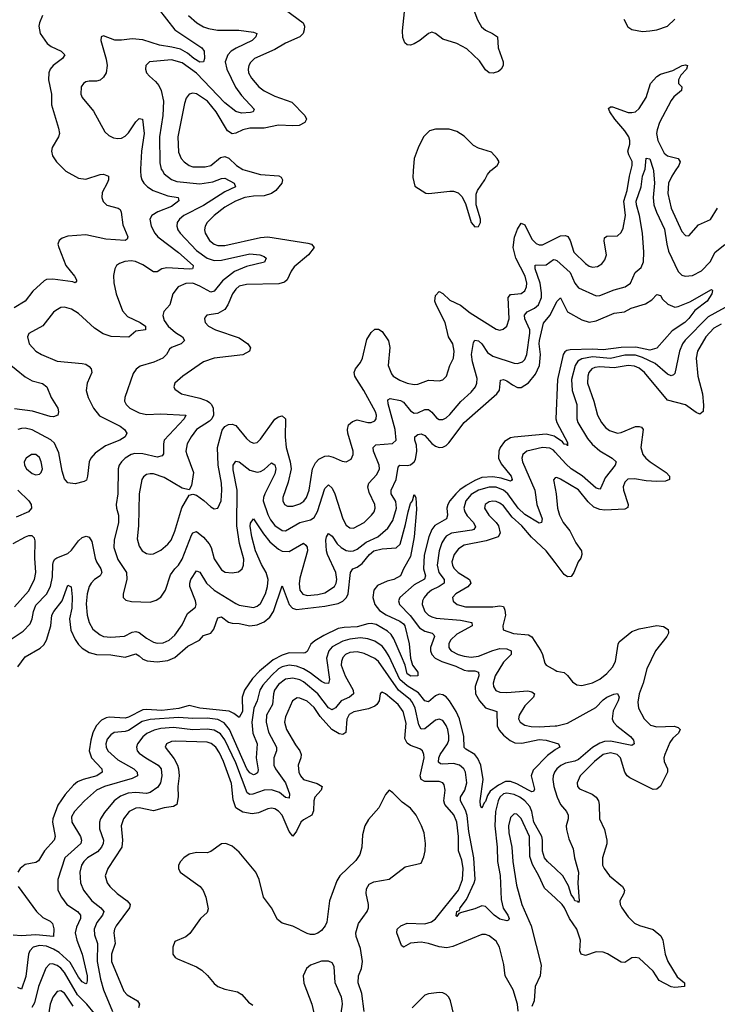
# Model space of a CAD drawing. Header units: inches. Extents: x 2143765 to 2212928, y 878963 to 1017374.
# Tile 53 of 256: x 2157000 to 2160909, y 915330 to 920847. Entities that reach past the tile are written whole.
import ezdxf

# ---------------------------------------------------------------- set-up
doc = ezdxf.new("R2010")
doc.units = ezdxf.units.IN
doc.header["$MEASUREMENT"] = 0
for name, color, linetype in [('C1951', 7, 'Continuous'), ('C1952', 7, 'Continuous'), ('C1961', 7, 'Continuous'), ('C1962', 7, 'Continuous')]:
    doc.layers.add(name, color=color, linetype=linetype)

msp = doc.modelspace()

# ---------------------------------------------------------------- linework, layer by layer
at = {"layer": 'C1951', "color": 5}
for points, elevation in [([(2157256, 920000), (2157258, 919998), (2157330, 919958), (2157370, 919954), (2157450, 919980.2), (2157470, 919981.5), (2157498, 919970), (2157498, 919950), (2157490.4, 919930.4), (2157461.7, 919878.3), (2157459.6, 919850), (2157467.7, 919827.7), (2157488.4, 919808.4), (2157551.2, 919791.2), (2157562.6, 919782.6), (2157569.1, 919769.1), (2157577.7, 919697.7), (2157606.4, 919630), (2157602.5, 919617.5), (2157590, 919609.9), (2157482.5, 919617.5), (2157370, 919640.6), (2157270, 919634.2), (2157237.5, 919622.5), (2157221.3, 919610), (2157213.7, 919590), (2157218.9, 919570), (2157258.2, 919470), (2157306.3, 919410), (2157318, 919390), (2157318, 919382), (2157310, 919372.7), (2157298.2, 919378.2), (2157186.3, 919393.7), (2157150, 919390.6), (2157136.1, 919383.9), (2157073.8, 919326.2), (2157030.1, 919269.9), (2156968.1, 919231.9)], 320), ([(2157676.4, 920000), (2157677.7, 919970), (2157684, 919950), (2157696, 919930), (2157716.3, 919910), (2157748.2, 919890), (2157830, 919859.9), (2157887.7, 919850), (2157891.5, 919831.6), (2157850, 919800.4), (2157774, 919770), (2157740.2, 919750), (2157729.3, 919730), (2157735.9, 919690), (2157757.5, 919650), (2157774.4, 919630), (2157890, 919541.6), (2157972.7, 919470), (2157970, 919454), (2157968.7, 919451.3), (2157951, 919449), (2157823.4, 919456.6), (2157796.5, 919450), (2157770, 919434.2), (2157750, 919433.2), (2157690, 919472.6), (2157648.1, 919491.9), (2157625.1, 919494.9), (2157588.9, 919491.1), (2157558.8, 919481.2), (2157542.6, 919470), (2157532.6, 919450), (2157526.3, 919413.7), (2157527.8, 919372.2), (2157539.7, 919310), (2157575.8, 919215.8), (2157603.7, 919183.7), (2157675.2, 919150), (2157703.9, 919130), (2157704.9, 919110), (2157650, 919100.9), (2157612.2, 919067.8), (2157511.8, 919071.7), (2157467.2, 919087.1), (2157418.2, 919118.2), (2157330, 919199.8), (2157290, 919225.3), (2157250, 919236.8), (2157230, 919234), (2157202.1, 919217.9), (2157190, 919208), (2157130, 919131.2), (2157051.5, 919088.5), (2157043.6, 919070), (2157052.9, 919030), (2157090, 918990.3), (2157122.4, 918970), (2157210, 918932.9), (2157350, 918920.7), (2157370, 918916.1), (2157390, 918904.4), (2157400.3, 918890), (2157403.6, 918870), (2157377.6, 918810), (2157372.1, 918770), (2157383.8, 918730), (2157414, 918670), (2157446.9, 918626.9), (2157562, 918570), (2157586.7, 918550), (2157599.6, 918530), (2157590.3, 918510), (2157560.8, 918490), (2157480.8, 918459.2), (2157422, 918418), (2157398.8, 918390), (2157389.3, 918370), (2157380.7, 918290), (2157373.9, 918266.1), (2157361.3, 918258.7), (2157310, 918247.1), (2157270, 918251), (2157250, 918273.6), (2157237, 918317), (2157219.3, 918419.3), (2157194.6, 918474.6), (2157173.6, 918493.6), (2157070, 918549.3), (2157030, 918557.8), (2157010, 918557), (2156990.1, 918549.9)], 340), ([(2157799.5, 920000), (2157810, 919982.9), (2157850, 919952.1), (2157881.1, 919941.1), (2158010, 919927.4), (2158082.2, 919937.8), (2158130, 919957.6), (2158150, 919959.8), (2158202, 919930), (2158208.8, 919910), (2158150, 919882.3), (2158030, 919805.8), (2157918.9, 919750), (2157895, 919730), (2157882.7, 919710), (2157880.1, 919690), (2157885.9, 919670), (2157898.8, 919650), (2157990, 919553.7), (2158050, 919511), (2158090, 919496.7), (2158130, 919499.3), (2158290, 919534.3), (2158345.5, 919530), (2158370, 919520.3), (2158381.1, 919510), (2158371.2, 919488.8), (2158270, 919463.8), (2158204.1, 919435.9), (2158136.6, 919383.4), (2158090, 919326), (2158070, 919320.6), (2158010, 919354.6), (2157970, 919369.9), (2157930, 919369.2), (2157887.9, 919350), (2157857.5, 919310), (2157840.8, 919250), (2157807.9, 919212.1), (2157801.6, 919190), (2157810, 919161.3), (2157831.3, 919130), (2157873.7, 919093.7), (2157912.2, 919070), (2157923.6, 919050), (2157904.2, 919030), (2157850.4, 919010), (2157839, 919001), (2157822.8, 918970), (2157802.6, 918950), (2157751.6, 918928.4), (2157675.1, 918905), (2157651.7, 918888.3), (2157636.4, 918863.6), (2157589.1, 918730), (2157588, 918710), (2157596.5, 918690), (2157617.3, 918670), (2157670, 918643.8), (2157710, 918635.3), (2157790, 918639), (2157930.3, 918630), (2157920.9, 918610), (2157810.1, 918490), (2157805.2, 918470), (2157804.9, 918415.1), (2157797.3, 918402.7), (2157770, 918394.7), (2157690, 918414.8), (2157644.2, 918415.8), (2157623.6, 918410), (2157591.2, 918390), (2157569.4, 918370), (2157557.3, 918350), (2157552.2, 918330), (2157550.1, 918189.9), (2157541.1, 918130), (2157542, 918110), (2157553.1, 918070), (2157554.4, 918030), (2157530.1, 917930), (2157528.2, 917890), (2157550, 917822.3), (2157598, 917750), (2157600.2, 917710), (2157579.5, 917630), (2157580.5, 917610), (2157594.2, 917594.2), (2157626.7, 917586.7), (2157730, 917583.6), (2157765, 917595), (2157790, 917611.8), (2157817.2, 917650), (2157844.5, 917735.5), (2157869, 917770), (2157890, 917790.2), (2157910, 917824), (2157962, 917958), (2157970, 917971.7), (2157990, 917979.6), (2158030, 917947.1), (2158061.2, 917910), (2158072.8, 917890), (2158090, 917825.3), (2158130, 917764.9), (2158151.1, 917751.1), (2158190, 917747.3), (2158226.1, 917753.9), (2158246.6, 917770), (2158254, 917790), (2158255.1, 917824.9), (2158231.8, 917911.8), (2158215.7, 918010), (2158217.9, 918210), (2158195.1, 918324.9), (2158196.8, 918350), (2158210, 918373.4), (2158230, 918370.2), (2158290, 918323.5), (2158330, 918312.1), (2158350, 918315), (2158370, 918325.6), (2158410, 918364.4), (2158430, 918351.7), (2158434.1, 918330), (2158430, 918303), (2158372.7, 918190), (2158365.5, 918170), (2158364.5, 918150), (2158390, 918074.4), (2158405.3, 918045.3), (2158430, 918013.4), (2158470, 917985.5), (2158490, 917983.5), (2158570, 918030.1), (2158630, 918045.1), (2158650, 918057.8), (2158669, 918091), (2158710, 918220.4), (2158730, 918240.3), (2158750, 918221.1), (2158765.5, 918190), (2158809.7, 918049.7), (2158830, 918014.4), (2158850, 917999.2), (2158870, 917998.2), (2158930.9, 918030), (2158971.6, 918070), (2158986.2, 918090), (2158992.2, 918110), (2158989.8, 918130), (2158957.1, 918197.1), (2158950.5, 918230), (2158956.5, 918250), (2159001.6, 918298.4), (2159016.4, 918330), (2159014.9, 918350), (2158983.2, 918430), (2158981.1, 918450), (2158995.1, 918464.9), (2159088.7, 918471.3), (2159109.9, 918490.1), (2159102.9, 918550), (2159064.9, 918695), (2159062.9, 918717.1), (2159075.2, 918724.8), (2159133.4, 918713.4), (2159150, 918704.1), (2159190, 918655.5), (2159210, 918642.7), (2159230, 918644.6), (2159270, 918662.5), (2159290, 918662.7), (2159308.4, 918648.4), (2159335.7, 918615.7), (2159350, 918607.2), (2159370, 918606.2), (2159390, 918615.9), (2159410, 918634.7), (2159472.3, 918707.7), (2159530, 918760.2), (2159553.5, 918790), (2159560.8, 918810), (2159563, 918837), (2159537.1, 918930), (2159531.4, 918970), (2159542.8, 919037.2), (2159550, 919051.8), (2159570, 919048.3), (2159590, 919030.9), (2159621.9, 918981.9), (2159650, 918961.5), (2159770, 918922.3), (2159790, 918920.2), (2159816.8, 918930), (2159830, 918943.2), (2159841.8, 918970), (2159858.6, 919090), (2159858.1, 919110), (2159829.9, 919170), (2159829.2, 919190.8), (2159843.5, 919210), (2159884, 919230), (2159907.3, 919250), (2159923, 919290), (2159924, 919316), (2159916.4, 919370), (2159888.9, 919450), (2159888.2, 919471.8), (2159950, 919473.4), (2159990, 919503.2), (2160000, 919500.6)], 360), ([(2158277, 920000), (2158350, 919978.7), (2158451.3, 919971.3), (2158464.9, 919965), (2158472.9, 919950), (2158468.3, 919930), (2158452.3, 919910), (2158435.6, 919890), (2158410, 919872.2), (2158370, 919860.8), (2158310, 919858.8), (2158261.5, 919850), (2158209.3, 919830), (2158150, 919797.1), (2158090.2, 919750), (2158050.2, 919710), (2158039.8, 919690), (2158035.8, 919670), (2158039, 919650), (2158063.2, 919610), (2158089, 919589), (2158110, 919580.9), (2158150, 919580.8), (2158350, 919625.8), (2158390, 919629.7), (2158615.1, 919595.1), (2158634, 919590), (2158650.4, 919570), (2158618.9, 919530), (2158538.1, 919461.9), (2158521.7, 919438.3), (2158498.6, 919390), (2158484.1, 919375.9), (2158452.4, 919367.6), (2158270, 919363.2), (2158230, 919354.1), (2158210, 919336), (2158191.9, 919310), (2158166.9, 919250), (2158150, 919223.7), (2158110, 919201.1), (2158048.9, 919191.1), (2158039.3, 919180.7), (2158034.9, 919170), (2158039.5, 919150), (2158057.6, 919130), (2158096.3, 919110), (2158230, 919064.9), (2158277.6, 919030), (2158292.5, 919007.5), (2158288, 918990), (2158251, 918969), (2158090, 918951.1), (2158030, 918930.6), (2157913.1, 918850), (2157868.8, 918810), (2157863.1, 918790), (2157870, 918777.3), (2157906.4, 918750), (2158010, 918725.4), (2158050, 918711.3), (2158062.5, 918702.5), (2158074.1, 918690), (2158083.1, 918670), (2158085, 918630), (2158076.2, 918610), (2158062.9, 918597.1), (2157990, 918549.8), (2157959.8, 918510), (2157937.6, 918470), (2157931.6, 918430), (2157935.7, 918410), (2157973, 918310), (2157963.4, 918236.6), (2157950, 918212), (2157910, 918222.2), (2157810, 918280.9), (2157750, 918301.3), (2157730, 918303), (2157710, 918297.7), (2157693.9, 918286.1), (2157683.8, 918270), (2157669.5, 918190), (2157665.6, 918010), (2157658.7, 917938.7), (2157670, 917897.1), (2157686.7, 917870), (2157710, 917855.3), (2157730, 917851.4), (2157750, 917853.6), (2157790, 917874), (2157830, 917907.6), (2157848.3, 917930), (2157870, 917980.3), (2157908.5, 918111.5), (2157950, 918183), (2157970, 918188.8), (2157990, 918182), (2158032.3, 918152.3), (2158070, 918117.3), (2158090, 918106.3), (2158110, 918110.4), (2158127.8, 918150), (2158132.8, 918210), (2158129.9, 918250), (2158111.2, 918351.2), (2158108.5, 918450), (2158134, 918546), (2158150, 918566.7), (2158170, 918577.8), (2158190, 918580.7), (2158210, 918572.1), (2158270, 918500.2), (2158290, 918483.2), (2158310, 918474.4), (2158330, 918478.6), (2158350, 918496.2), (2158430, 918609.3), (2158450, 918621.7), (2158470, 918627.1), (2158489.1, 918610), (2158487.9, 918510), (2158492.2, 918450), (2158514.8, 918370), (2158520.9, 918330), (2158504.6, 918255.4), (2158474.3, 918170), (2158474, 918150), (2158484.4, 918130), (2158501.3, 918121.3), (2158530, 918120.9), (2158570, 918133.8), (2158591.1, 918148.9), (2158607.6, 918170), (2158622, 918210), (2158639.9, 918330), (2158656.5, 918363.5), (2158676.1, 918383.9), (2158710, 918400.9), (2158730, 918402.9), (2158756.1, 918396.1), (2158806.3, 918373.7), (2158830, 918369.1), (2158856.5, 918383.5), (2158868.6, 918410), (2158867.9, 918430), (2158839.2, 918530), (2158837.1, 918550), (2158843, 918577), (2158864, 918596), (2158890, 918604.6), (2158950, 918589.4), (2158970, 918589.4), (2158990, 918599.5), (2158996.5, 918610), (2158998.7, 918630), (2158994, 918650), (2158928.1, 918770), (2158888, 918830), (2158877.6, 918850), (2158874.7, 918870), (2158882.2, 918890), (2158910, 918926.7), (2158920.2, 918950), (2158944.7, 919055.3), (2158970, 919094.4), (2158990, 919112), (2159010, 919113.7), (2159030, 919100.3), (2159067.2, 919047.2), (2159073.5, 919010), (2159065.1, 918910), (2159082.5, 918862.5), (2159092.3, 918850), (2159130, 918826.6), (2159170, 918810.2), (2159210, 918802.6), (2159230, 918804.2), (2159290, 918826.3), (2159350, 918823.2), (2159370.7, 918829.3), (2159391, 918850), (2159409.8, 918910), (2159430.6, 918949.4), (2159434.1, 918990), (2159427.1, 919030), (2159403.4, 919070), (2159384.3, 919150), (2159332.7, 919250), (2159326.8, 919270), (2159330, 919302), (2159350, 919323.1), (2159370, 919312), (2159410, 919274.8), (2159470, 919247.7), (2159524.2, 919204.2), (2159670, 919113), (2159690, 919108), (2159707.9, 919112.1), (2159730, 919128.8), (2159743, 919170), (2159736.5, 919290), (2159750, 919306.2), (2159752.9, 919307.1), (2159810, 919311.8), (2159830, 919328.2), (2159839, 919350), (2159840.9, 919370), (2159831.5, 919410), (2159779.8, 919510), (2159764.6, 919570), (2159771.5, 919628.5), (2159790, 919673.7), (2159810, 919706.3), (2159830, 919696.9), (2159870, 919617.5), (2159893, 919592.9), (2159910, 919584.6), (2159930, 919585.9), (2160000, 919621)], 380), ([(2159205.3, 920000), (2159202.6, 919962.6), (2159214, 919914), (2159274.9, 919874.9), (2159292.8, 919872.8), (2159410, 919886.7), (2159430, 919885.3), (2159455.8, 919875.8), (2159476.7, 919856.7), (2159497, 919817), (2159530, 919711.3), (2159550, 919686.8), (2159570, 919687.3), (2159580.9, 919710), (2159582, 919730), (2159558.4, 919810), (2159558.3, 919870), (2159565.4, 919890), (2159606.9, 919950), (2159621.1, 919978.9), (2159638.2, 920000)], 420), ([(2156930, 917360.7), (2157019.8, 917420.2), (2157058.1, 917461.9), (2157070.4, 917489.6), (2157077, 917530), (2157090, 917566.4), (2157150, 917627.9), (2157172.9, 917670), (2157184.5, 917724.5), (2157185.2, 917794.8), (2157188.5, 917811.5), (2157196.6, 917823.4), (2157207.7, 917832.3), (2157270, 917856.6), (2157290, 917874), (2157330, 917926.7), (2157350, 917945.8), (2157372.8, 917952.8), (2157390, 917947), (2157403.4, 917923.3), (2157422.9, 917830), (2157429.6, 917810), (2157454.6, 917770), (2157459.2, 917750), (2157450.1, 917729.9), (2157418.6, 917710), (2157400.6, 917690), (2157389.5, 917670), (2157378, 917630), (2157373.2, 917573.3), (2157378, 917510), (2157388.3, 917468.3), (2157410, 917431.3), (2157450, 917399.5), (2157470, 917391.4), (2157510, 917386.2), (2157587.3, 917392.7), (2157630, 917415), (2157650, 917419.5), (2157670, 917413.4), (2157710, 917380.5), (2157750, 917358.8), (2157770, 917353.6), (2157804.6, 917355.4), (2157837.2, 917370), (2157870, 917397.6), (2157910, 917456.9), (2157939.9, 917520.1), (2157985.3, 917554.7), (2157988.7, 917570), (2157985.4, 917590), (2157953.4, 917670), (2157953, 917690), (2157958.9, 917710), (2157990, 917757.8), (2158010, 917751.4), (2158046.6, 917690), (2158090, 917650.1), (2158210, 917575.1), (2158230, 917567.2), (2158310, 917553.2), (2158330, 917559.8), (2158350, 917576.3), (2158376.4, 917630), (2158387.6, 917670), (2158391.5, 917710), (2158381, 917750), (2158354.7, 917794.7), (2158321.8, 917870), (2158300.1, 917950), (2158290.6, 918009.4), (2158293.4, 918026.6), (2158310, 918050.4), (2158365.3, 917965.3), (2158401.6, 917921.6), (2158450, 917879.6), (2158470, 917868.1), (2158510, 917867.8), (2158590, 917913.2), (2158603.4, 917903.4), (2158610.6, 917890.6), (2158612.2, 917870), (2158570, 917718.4), (2158566.3, 917686.3), (2158569.7, 917649.7), (2158587.1, 917627.1), (2158610, 917621.3), (2158670, 917625.6), (2158710, 917635.5), (2158763.2, 917670), (2158773.9, 917690), (2158777.3, 917710), (2158770.7, 917750), (2158724.6, 917850), (2158719.7, 917870), (2158715.8, 917930), (2158719.8, 917950), (2158730, 917967), (2158750, 917952.4), (2158779.2, 917910), (2158801.2, 917890), (2158830, 917873), (2158851.5, 917868.5), (2158870, 917870.6), (2158890, 917880.1), (2158940.6, 917919.4), (2159006.6, 917950), (2159063.1, 917996.9), (2159090, 918040.2), (2159110.9, 918110), (2159107, 918147), (2159081.3, 918190), (2159080.6, 918210), (2159109.9, 918270), (2159121, 918339), (2159130, 918350.2), (2159170, 918348.9), (2159190, 918353.5), (2159210, 918369.4), (2159217.1, 918382.9), (2159225.7, 918430), (2159222.4, 918462.4), (2159213.2, 918490), (2159214, 918510), (2159230, 918523.2), (2159250, 918527.2), (2159270, 918517.8), (2159310, 918472.6), (2159330, 918456.6), (2159350, 918450.1), (2159370, 918451.3), (2159390, 918461.6), (2159403.8, 918476.2), (2159490, 918590.1), (2159673.8, 918750), (2159688.5, 918771.5), (2159693.1, 918826.9), (2159710, 918831), (2159730, 918822.9), (2159760.2, 918800.2), (2159790, 918786), (2159810, 918786.1), (2159850, 918811.4), (2159890, 918860.1), (2159911.5, 918908.5), (2159918, 918970), (2159911.2, 919030), (2159913, 919050), (2159934.5, 919145.5), (2159971, 919189), (2160000, 919247.3)], 340), ([(2156930, 918928), (2157030, 918846), (2157070, 918823), (2157127.8, 918807.8), (2157151.7, 918790), (2157175.6, 918730), (2157213.7, 918670), (2157217.1, 918650), (2157213, 918630), (2157190, 918620.7), (2157170, 918623.1), (2157072.5, 918652.5), (2156970, 918667.1)], 320), ([(2160000, 918510), (2159994.1, 918514.1), (2159950, 918524), (2159770, 918507.9), (2159750, 918503.5), (2159716.8, 918483.2), (2159692.3, 918450), (2159684.8, 918430), (2159682.7, 918390), (2159697.6, 918357.6), (2159753.5, 918290), (2159758.6, 918270), (2159756, 918264), (2159750, 918260.9), (2159698.2, 918278.2), (2159650, 918286.3), (2159590, 918281.7), (2159550, 918265.3), (2159502.3, 918237.7), (2159466.7, 918213.3), (2159443.1, 918190), (2159410.1, 918150), (2159399.4, 918130), (2159393.7, 918110), (2159397.2, 918070), (2159391.1, 918050), (2159326.7, 918013.3), (2159309.2, 917990.8), (2159292.1, 917950), (2159266, 917846), (2159262.4, 917770), (2159273.8, 917730), (2159267.3, 917712.7), (2159210, 917680.6), (2159130.2, 917610), (2159122.2, 917590), (2159128, 917570), (2159188.3, 917508.3), (2159239.6, 917439.6), (2159270, 917419.9), (2159310.3, 917410), (2159319.8, 917399.8), (2159324, 917390), (2159302.1, 917330), (2159302.4, 917310), (2159309.8, 917289.8), (2159327, 917270), (2159364.7, 917250), (2159444.4, 917224.4), (2159490, 917201.6), (2159510, 917197.5), (2159550, 917199.1), (2159571.5, 917191.5), (2159572, 917170), (2159552.8, 917110), (2159554.6, 917070), (2159576.4, 917030), (2159610, 916991.3), (2159673.4, 916970), (2159675, 916890), (2159685.9, 916865.9), (2159710, 916837.6), (2159748.2, 916808.2), (2159775, 916795), (2159812.5, 916792.5), (2159910, 916814.5), (2159950, 916809.5), (2160000, 916795.3)], 340), ([(2160000, 918424.3), (2159990, 918435.4), (2159970, 918446.5), (2159930, 918450.3), (2159842.3, 918430), (2159819.3, 918410), (2159814, 918390), (2159817.7, 918370), (2159886.9, 918210), (2159897.2, 918130), (2159926.5, 918050), (2159924, 918030), (2159910, 918026.6), (2159830, 918074.5), (2159792.7, 918110), (2159735.5, 918190), (2159710, 918210.2), (2159670, 918226.9), (2159630, 918228.4), (2159570, 918210.3), (2159530, 918185.7), (2159499.9, 918150), (2159489.1, 918110), (2159493.6, 918090), (2159506.7, 918066.7), (2159542.4, 918030), (2159553.9, 918006.1), (2159545.3, 917990), (2159533.9, 917986.1), (2159419.6, 917970), (2159390, 917952.7), (2159379.7, 917940.3), (2159365.3, 917914.7), (2159350.1, 917870), (2159338.9, 917790), (2159348.7, 917750), (2159378.1, 917710), (2159378.8, 917690), (2159351.1, 917670), (2159306.4, 917650), (2159282.6, 917630), (2159266.6, 917610), (2159257.4, 917590), (2159254.8, 917570), (2159270.8, 917530), (2159290, 917510.8), (2159310, 917500.4), (2159333.4, 917493.4), (2159470, 917482.2), (2159534, 917470), (2159535.4, 917450), (2159450, 917403.2), (2159414.6, 917370), (2159404.2, 917350), (2159404.1, 917330), (2159410, 917319.7), (2159417.7, 917310), (2159456.1, 917290), (2159490, 917279.7), (2159530, 917274.2), (2159570, 917280.8), (2159650, 917312.2), (2159690, 917322.9), (2159730, 917321.1), (2159753.4, 917310), (2159752.9, 917290), (2159710, 917247.6), (2159663.6, 917170), (2159652.6, 917130), (2159654.6, 917110), (2159668.3, 917088.3), (2159690, 917079.2), (2159730, 917077.2), (2159847.2, 917087.2), (2159870, 917081.1), (2159884.4, 917070), (2159878, 917050), (2159830, 917002.9), (2159798, 916950), (2159794.2, 916930), (2159803.6, 916910), (2159830, 916893.4), (2159866.1, 916886.1), (2159910, 916884.9), (2160000, 916890.1)], 360), ([(2160000, 918279.4), (2159990.5, 918269.5), (2160000, 918219.8)], 380), ([(2156990, 918211.5), (2157051, 918150), (2157063.8, 918130), (2157066.9, 918110), (2157048.8, 918090), (2156981, 918059)], 340), ([(2156990, 917220.8), (2157030, 917277.4), (2157113.8, 917326.2), (2157135.6, 917344.4), (2157150, 917370.4), (2157173.5, 917450), (2157180.8, 917510), (2157191.2, 917530), (2157237.6, 917590), (2157270, 917678.3), (2157288.6, 917668.6), (2157293.7, 917613.7), (2157292.7, 917550), (2157279.3, 917490), (2157286.8, 917426.8), (2157310, 917374), (2157330, 917345.2), (2157350, 917326.3), (2157390, 917301.9), (2157430.1, 917290.1), (2157510, 917288), (2157590, 917274.8), (2157650, 917294.3), (2157670, 917283.2), (2157690, 917262.8), (2157714.3, 917254.3), (2157770, 917249.6), (2157830, 917256.2), (2157870, 917272.2), (2157942.8, 917337.2), (2158007.3, 917370), (2158030, 917396.5), (2158071.1, 917408.9), (2158087.4, 917432.6), (2158110, 917494.9), (2158130, 917500.2), (2158170, 917470.8), (2158190, 917464.9), (2158230, 917463), (2158290, 917451), (2158330, 917455.7), (2158370, 917473.7), (2158400.7, 917499.3), (2158421.8, 917530), (2158470, 917674), (2158510.4, 917570.4), (2158528.8, 917548.8), (2158550, 917541.3), (2158710, 917560.3), (2158783.5, 917576.5), (2158811, 917589), (2158831.3, 917608.7), (2158841.2, 917630), (2158853.3, 917750), (2158866.6, 917770), (2158890, 917779), (2158919.3, 917800.7), (2158959.9, 917850), (2158984.3, 917870), (2159030, 917882.3), (2159110, 917888.3), (2159131.1, 917908.9), (2159162.3, 918017.7), (2159176.5, 918090), (2159190, 918136.3), (2159200.7, 918150), (2159210, 918186), (2159219.1, 918170), (2159222.5, 918102.5), (2159210.1, 917950.1), (2159190, 917838.9), (2159150.3, 917770), (2159134, 917730), (2159096.3, 917710), (2159059.5, 917700.5), (2159003.8, 917676.2), (2158983.7, 917650), (2158977.6, 917610), (2158990.1, 917570), (2159016.7, 917536.7), (2159052.7, 917512.7), (2159130, 917476.9), (2159150, 917462.6), (2159158.2, 917450), (2159182.9, 917350), (2159189, 917269), (2159200.3, 917230), (2159230.7, 917190), (2159231, 917170), (2159191.9, 917168.1), (2159170, 917181.6), (2159158.8, 917230), (2159139.6, 917279.6), (2159097.1, 917377.1), (2159082, 917402), (2159060.6, 917420.6), (2158998, 917458), (2158970, 917463.4), (2158950, 917460.9), (2158890, 917445.6), (2158818.1, 917441.9), (2158784.8, 917435.2), (2158703.6, 917396.4), (2158653.8, 917366.2), (2158631.8, 917348.2), (2158610, 917306.3), (2158600, 917300), (2158590, 917296.8), (2158510, 917299.1), (2158470, 917286.1), (2158420.3, 917259.7), (2158342.6, 917197.4), (2158305.1, 917154.9), (2158259.8, 917090), (2158245.9, 917050), (2158247.8, 916970), (2158230, 916936), (2158199.6, 916959.6), (2158173, 916973), (2158010, 916989.9), (2157950, 917003.8), (2157892.4, 916987.6), (2157796.7, 916976.7), (2157710, 916982), (2157690, 916979.5), (2157610, 916939.4), (2157590, 916933.9), (2157501.7, 916938.3), (2157484.6, 916935.4), (2157458.1, 916921.9), (2157428.9, 916891.1), (2157410, 916850.8), (2157397.8, 916810), (2157389.2, 916750), (2157402.1, 916710), (2157460.2, 916650), (2157461.3, 916630), (2157431.2, 916610), (2157356, 916590), (2157324.1, 916575.9), (2157301.5, 916558.5), (2157255.5, 916504.5), (2157214.1, 916445.9), (2157185.1, 916370), (2157183.4, 916350), (2157198.9, 916270), (2157193.9, 916250), (2157139.2, 916190), (2157105.9, 916134.1), (2157090, 916123.7), (2157030, 916113.6), (2157002.6, 916090), (2156989, 916070)], 320), ([(2160000, 917804.7), (2159950, 917871.1), (2159866.7, 917946.7), (2159813.3, 918010), (2159760.1, 918060.1), (2159710, 918123.4), (2159690, 918138.7), (2159670, 918146.5), (2159650, 918149.1), (2159630, 918145.5), (2159607.5, 918130), (2159603.8, 918110), (2159628.8, 918070), (2159669.5, 918030), (2159682.2, 918010), (2159691.3, 917970), (2159681.5, 917950), (2159613.7, 917926.3), (2159490, 917901.9), (2159458.1, 917881.9), (2159433.4, 917850), (2159422, 917810), (2159424.5, 917790), (2159433.1, 917773.1), (2159457.3, 917750), (2159520.9, 917710), (2159527.8, 917690), (2159511.3, 917668.8), (2159443.2, 917630), (2159425.4, 917610), (2159427.8, 917587.8), (2159451.8, 917570), (2159497.6, 917557.6), (2159650, 917557.1), (2159690, 917562.7), (2159710, 917558), (2159718.5, 917538.5), (2159721.2, 917510), (2159707, 917450), (2159708, 917428), (2159767.3, 917407.3), (2159850, 917399.3), (2159869.2, 917389.2), (2159920.1, 917310), (2159930.1, 917290), (2159941.4, 917241.4), (2159950.2, 917230.2), (2160000, 917202.2)], 380), ([(2156970, 917557.2), (2157050, 917645.1), (2157083.4, 917710), (2157089.4, 917750), (2157084.5, 917830), (2157086.8, 917926.8), (2157082.2, 917942.2), (2157070, 917954.5), (2157050, 917954.2), (2157030, 917946.6), (2156960.7, 917910)], 360), ([(2160000, 916756.3), (2159956.5, 916723.5), (2159877.8, 916642.2), (2159865.9, 916610), (2159884.9, 916535.1), (2159878.1, 916521.9), (2159870, 916520.3), (2159850, 916529), (2159785.8, 916565.8), (2159750, 916578.1), (2159721.2, 916578.8), (2159681.9, 916558.1), (2159636.3, 916523.7), (2159620.2, 916499.8), (2159610, 916465.7), (2159602, 916458), (2159588.8, 916428.8), (2159582.2, 916442.2), (2159580.2, 916470), (2159597.2, 916590), (2159582.9, 916670), (2159567, 916707), (2159549.5, 916729.5), (2159499.1, 916759.1), (2159489.4, 916769.4), (2159487.5, 916830), (2159463.7, 916930), (2159445.5, 916970), (2159408.4, 917030), (2159390, 917053.3), (2159370, 917064.8), (2159350, 917066.7), (2159330, 917059), (2159290, 917024.5), (2159270, 917030.6), (2159235.3, 917075.3), (2159170, 917113.7), (2159129.8, 917149.8), (2159070, 917278.3), (2159050, 917313.1), (2159030, 917336.9), (2158990, 917365), (2158950, 917377.7), (2158910, 917383.3), (2158850, 917376.3), (2158810, 917364.2), (2158750, 917332.1), (2158732, 917310), (2158718.2, 917270), (2158735.3, 917150), (2158730, 917126.8), (2158710, 917128.7), (2158690, 917137.9), (2158627, 917187), (2158590, 917208.9), (2158550, 917224.8), (2158510, 917230.6), (2158470, 917220.4), (2158450, 917209.2), (2158410, 917172.5), (2158362.2, 917117.8), (2158345.3, 917090), (2158330.1, 917030), (2158311.3, 916988.7), (2158299.9, 916910), (2158306.1, 916850), (2158330.6, 916790), (2158325.7, 916710), (2158335.8, 916644.2), (2158332.9, 916627.1), (2158320.5, 916619.6), (2158310, 916616.5), (2158290, 916626.1), (2158272.3, 916650), (2158175, 916870), (2158146.3, 916906.3), (2158110, 916926.6), (2158050, 916934), (2157970, 916931.6), (2157890, 916937.1), (2157730, 916926.5), (2157685.9, 916914.1), (2157610, 916863.8), (2157590, 916857.7), (2157530, 916853.3), (2157510, 916840.2), (2157490, 916815), (2157482.1, 916790), (2157483.9, 916770), (2157494, 916750), (2157550, 916699.1), (2157639.4, 916650), (2157658.4, 916630), (2157660.8, 916610), (2157630, 916595.2), (2157475.3, 916550), (2157431.1, 916530), (2157362.3, 916470), (2157306.2, 916410), (2157290, 916380.9), (2157291.5, 916350), (2157340.4, 916270), (2157346.7, 916250), (2157342.7, 916230), (2157252.2, 916150), (2157214, 916030), (2157213.5, 915970), (2157233.5, 915930), (2157264.3, 915890), (2157324.3, 915850), (2157340.1, 915830), (2157340.7, 915810), (2157317.4, 915762.6), (2157310.1, 915730), (2157319.6, 915690), (2157350.8, 915610.8), (2157377, 915490), (2157378.4, 915461.6), (2157373.6, 915446.3), (2157370, 915444.5), (2157350, 915455.9), (2157330, 915482.3), (2157283.2, 915563.2), (2157220.2, 915620.2), (2157190, 915639.2), (2157150, 915656.4), (2157110, 915659.1), (2157074.9, 915650), (2157056.6, 915630), (2157050.1, 915610), (2157034.7, 915485.3), (2157010, 915414.5), (2156990, 915423.7)], 340), ([(2160000, 916090), (2159956.6, 916130), (2159940.3, 916150), (2159928.4, 916188.4), (2159929.6, 916250), (2159925.7, 916270), (2159880.6, 916350), (2159869.3, 916410), (2159857.3, 916437.3), (2159830, 916469.2), (2159801.6, 916490), (2159770, 916504.8), (2159730, 916513), (2159710, 916509.4), (2159690, 916491.1), (2159680.3, 916470), (2159665.7, 916410), (2159661.3, 916330), (2159675.7, 916210), (2159676.8, 916130), (2159691.3, 916051.3), (2159697.4, 915917.4), (2159709, 915869), (2159735.2, 915830), (2159742.6, 915810), (2159738.2, 915801.8), (2159730, 915798.3), (2159690, 915807), (2159658.6, 915830), (2159610, 915878.5), (2159590, 915881.7), (2159550, 915864.3), (2159475.3, 915844.7), (2159460.9, 915839.1), (2159450, 915822), (2159444.7, 915824.7), (2159449.9, 915850), (2159463.8, 915856.2), (2159468.3, 915870), (2159502.6, 915917.4), (2159546.8, 916010), (2159551.8, 916030), (2159544, 916150), (2159517.3, 916297.3), (2159507.3, 916387.3), (2159498.1, 916418.1), (2159469.9, 916470), (2159470.4, 916490), (2159493.9, 916530), (2159505, 916570), (2159498.5, 916630), (2159488.5, 916650), (2159463.9, 916670), (2159430, 916678.3), (2159370, 916675.8), (2159358.1, 916678.1), (2159347.1, 916687.1), (2159347.6, 916710), (2159356, 916730), (2159397.5, 916790), (2159404.2, 916810), (2159405, 916835), (2159398, 916870), (2159390, 916892.2), (2159370, 916919.3), (2159350, 916928), (2159330, 916921.5), (2159270, 916873.2), (2159250, 916870.8), (2159235.7, 916895.8), (2159215.4, 916990), (2159201.5, 917021.5), (2159190, 917036.2), (2159122.5, 917090), (2159010.4, 917250.4), (2158990, 917267.3), (2158930, 917294.9), (2158890, 917304.3), (2158850, 917301.3), (2158825.9, 917290), (2158810, 917272.2), (2158802.2, 917250), (2158801.5, 917230), (2158823.1, 917170), (2158868.2, 917090), (2158871, 917070), (2158848.3, 917051.7), (2158800.5, 917030), (2158770, 916991.6), (2158757, 916983), (2158750, 916979.9), (2158730, 916990.5), (2158670, 917069.5), (2158590, 917136.3), (2158570, 917147.8), (2158530, 917156.4), (2158490, 917151.7), (2158450, 917121.9), (2158427, 917090), (2158421.1, 917070), (2158416, 917010), (2158383.3, 916950), (2158380.1, 916910), (2158394.8, 916854.8), (2158438.5, 916770), (2158438.9, 916750), (2158423.5, 916710), (2158424.7, 916670), (2158433.2, 916650), (2158489.6, 916570), (2158510.8, 916510), (2158510, 916485.1), (2158490, 916488.9), (2158456, 916516), (2158410, 916531.4), (2158370, 916529.5), (2158306.8, 916506.7), (2158290, 916505.2), (2158274.2, 916514.2), (2158210, 916683.2), (2158150, 916810.9), (2158125.3, 916845.3), (2158090, 916866.2), (2158050, 916871.4), (2157970, 916867.7), (2157861.3, 916881.3), (2157790, 916875.7), (2157754.2, 916865.8), (2157713.1, 916846.9), (2157690, 916828.4), (2157660.1, 916790), (2157653.7, 916770), (2157657.8, 916750), (2157670, 916736.3), (2157705.8, 916710), (2157775, 916670), (2157793.4, 916650), (2157797, 916610), (2157789, 916570), (2157773.4, 916546.6), (2157730, 916516.4), (2157710, 916510.4), (2157650, 916516.3), (2157607.8, 916512.2), (2157564.1, 916495.9), (2157529.4, 916470), (2157475, 916405), (2157453, 916370), (2157446.6, 916350), (2157447.8, 916312.2), (2157469.1, 916250), (2157467.8, 916230), (2157457.5, 916210), (2157435.1, 916185), (2157380.2, 916150), (2157359.5, 916130), (2157346.9, 916110), (2157336.4, 916070), (2157340.7, 916010), (2157357.7, 915970), (2157404.3, 915910), (2157454.7, 915870), (2157470.9, 915850), (2157464.4, 915830), (2157432.3, 915787.7), (2157417.3, 915750), (2157419.1, 915719.1), (2157434.9, 915670), (2157433.1, 915570), (2157453, 915470), (2157470, 915411.6), (2157520.4, 915290)], 360), ([(2159792, 915292), (2159789.8, 915330), (2159763.9, 915410), (2159720.6, 915490), (2159712.3, 915552.3), (2159688.2, 915650), (2159670, 915683.1), (2159630, 915714), (2159610, 915721.6), (2159590, 915721.1), (2159426.6, 915653.4), (2159393.5, 915646.5), (2159350, 915651.1), (2159290, 915671.4), (2159250, 915677.9), (2159190, 915671.8), (2159150, 915649.7), (2159139.3, 915659.3), (2159112.8, 915730), (2159114.7, 915750), (2159136.3, 915770), (2159170, 915784.3), (2159270, 915781), (2159307.8, 915792.2), (2159330, 915807.9), (2159457.9, 915970), (2159481.2, 916030), (2159484.7, 916090), (2159476.8, 916136.8), (2159458.2, 916190), (2159458, 916270), (2159448.4, 916350), (2159431.5, 916391.5), (2159381.2, 916450), (2159376.7, 916470), (2159384, 916530), (2159378.7, 916558.7), (2159370.5, 916570.5), (2159350, 916578.9), (2159270, 916578.2), (2159248.6, 916588.6), (2159244.5, 916610), (2159265.4, 916710), (2159264.4, 916730), (2159257, 916750), (2159242.1, 916762.1), (2159190, 916780.1), (2159170, 916793.4), (2159158.7, 916818.7), (2159165, 916905), (2159149.4, 916970), (2159119.6, 917010), (2159050, 917068.6), (2159030, 917079.7), (2159019.5, 917070), (2159013.2, 917030), (2159001.6, 917010), (2158990, 917000.5), (2158953.8, 916986.2), (2158871.2, 916968.8), (2158846.8, 916953.2), (2158832.8, 916927.2), (2158827.9, 916852.1), (2158810, 916841.5), (2158790, 916845.1), (2158749.7, 916869.7), (2158683, 916943), (2158650, 916992.2), (2158610, 917029.3), (2158570, 917045.6), (2158553.7, 917046.3), (2158529, 917031), (2158490, 916941.3), (2158484.4, 916910), (2158495.4, 916870), (2158544.4, 916784.4), (2158569.4, 916750), (2158577.1, 916730), (2158575, 916710), (2158559.8, 916670), (2158564.4, 916630), (2158572.9, 916610), (2158590, 916588.6), (2158667, 916567), (2158694.3, 916550), (2158689.2, 916530), (2158652.9, 916490), (2158647.7, 916470), (2158647, 916413), (2158637.6, 916390), (2158590, 916364.1), (2158574.4, 916350), (2158550, 916299.6), (2158530, 916271.8), (2158510, 916298), (2158470.4, 916390), (2158450, 916412.5), (2158430, 916425.7), (2158410, 916429.1), (2158390, 916424.9), (2158337.1, 916402.9), (2158303.3, 916396.7), (2158250, 916406.2), (2158210, 916429.9), (2158195.7, 916475.7), (2158186.5, 916566.5), (2158141.7, 916690), (2158118.7, 916738.7), (2158098.1, 916770), (2158072, 916792), (2158050, 916798.4), (2157875.1, 916804.9), (2157850, 916802.3), (2157821.7, 916790), (2157815.6, 916770), (2157865.2, 916705.2), (2157884.6, 916670), (2157889.6, 916650), (2157893.1, 916610), (2157886.6, 916550), (2157888, 916492), (2157879.6, 916450), (2157862.4, 916437.6), (2157810, 916430.6), (2157750, 916414.1), (2157670, 916430.3), (2157650, 916428.8), (2157612.8, 916410), (2157580.7, 916370), (2157567.8, 916330), (2157576.6, 916250), (2157571.7, 916210), (2157493.2, 916090), (2157479.2, 916050), (2157490.1, 916010.1), (2157504.2, 915990), (2157546.2, 915950), (2157602.8, 915910), (2157618.2, 915890), (2157615.6, 915870), (2157539.5, 915770), (2157531.3, 915750), (2157527.9, 915730), (2157535.4, 915670), (2157514.7, 915610), (2157515.1, 915570), (2157583.1, 915403.1), (2157602.1, 915382.1), (2157660.2, 915350), (2157671, 915330), (2157665.1, 915310)], 380), ([(2160000, 916636.2), (2159995.5, 916630), (2159988.1, 916610), (2159986.3, 916590), (2159992.9, 916550), (2160000, 916526.6)], 360), ([(2158929.4, 915289.4), (2158916.9, 915390), (2158896.9, 915450), (2158898, 915490), (2158915.2, 915530), (2158920.8, 915570), (2158910, 915641.6), (2158884.3, 915710), (2158882.7, 915730), (2158898, 915782), (2158946.6, 915850), (2158954.2, 915870), (2158954.1, 915890), (2158940.5, 915950), (2158942.4, 915977.6), (2158957.7, 916002.3), (2158983.4, 916016.6), (2159070, 916031.8), (2159159.4, 916100.6), (2159250, 916120.5), (2159264.6, 916155.4), (2159272.5, 916190), (2159274.1, 916230), (2159265.6, 916290), (2159251.8, 916330), (2159221.9, 916390), (2159190, 916429), (2159142.8, 916462.8), (2159090, 916515.6), (2159070, 916529.3), (2159050, 916506), (2159012.1, 916430), (2158954.7, 916365.3), (2158933, 916330), (2158919.8, 916280.2), (2158916.6, 916210), (2158906.5, 916170), (2158884, 916136), (2158794.4, 916050), (2158777.4, 916022.6), (2158735.8, 915910), (2158720.1, 915790), (2158711.5, 915770), (2158690, 915743.2), (2158670, 915728.2), (2158650, 915720.7), (2158630, 915720.2), (2158610, 915727.4), (2158530, 915768.1), (2158470, 915784.8), (2158444.3, 915804.3), (2158411.2, 915871.2), (2158366, 915930), (2158341.8, 916030), (2158322.6, 916070), (2158230, 916182.7), (2158190, 916216.5), (2158154, 916230), (2158130, 916228.5), (2158070, 916186.6), (2158050, 916179.1), (2157990, 916179.8), (2157950, 916170.9), (2157920.4, 916150), (2157901.6, 916130), (2157890.4, 916109.6), (2157890.4, 916090), (2157898.4, 916070), (2158010.7, 915990.7), (2158027, 915967.1), (2158042.7, 915930), (2158055.1, 915864.9), (2158050, 915843.7), (2158013, 915810), (2157953.9, 915726.1), (2157930, 915708), (2157870, 915680.9), (2157857, 915650), (2157858.4, 915610), (2157871.6, 915591.6), (2157884.1, 915584.1), (2157990, 915539.6), (2158020.4, 915520.4), (2158051.7, 915491.7), (2158090, 915445.7), (2158110.5, 915430), (2158150, 915414), (2158220.6, 915400.6), (2158245.1, 915385.1), (2158282, 915342), (2158305.7, 915325.7)], 420), ([(2160000, 915926.3), (2159940.7, 915980.7), (2159908.3, 916050), (2159872.4, 916112.4), (2159858.7, 916158.7), (2159856, 916270), (2159810, 916370.8), (2159785.1, 916394.9), (2159770, 916396.8), (2159750, 916376.3), (2159739.6, 916330), (2159741.3, 916290), (2159757.3, 916210), (2159763.1, 916130), (2159783.1, 915996.9), (2159812.9, 915890), (2159865.8, 915770), (2159921.2, 915550), (2159916.1, 915490), (2159889, 915430), (2159882.6, 915350), (2159870, 915318.3)], 380), ([(2156991.1, 915990), (2157094, 915850), (2157130, 915815.8), (2157170, 915795.6), (2157183, 915783), (2157192, 915752), (2157190.2, 915710), (2157090, 915719.4), (2157010, 915713.6), (2156963.6, 915716.4)], 320), ([(2157418.1, 915278.1), (2157376.8, 915330), (2157323.2, 915383.2), (2157250, 915508.5), (2157230, 915533), (2157210, 915546.9), (2157184, 915556), (2157166, 915554), (2157147.1, 915532.9), (2157105.5, 915430), (2157082.1, 915337.9), (2157068.5, 915311.5)], 360), ([(2158792.7, 915230), (2158808, 915330), (2158807.1, 915350), (2158802.6, 915370), (2158767.7, 915450), (2158762, 915542), (2158750, 915562.9), (2158730, 915571.2), (2158690, 915570.8), (2158630, 915548.3), (2158606.7, 915530), (2158588.8, 915490), (2158592.3, 915447.7), (2158636.9, 915330), (2158664.6, 915210)], 440), ([(2157300.2, 915320.2), (2157250, 915391.7), (2157230, 915405.2), (2157210, 915401.6), (2157185.3, 915370), (2157171.3, 915330), (2157159.6, 915260.4)], 380), ([(2159432.9, 915270), (2159414.5, 915350), (2159404.7, 915370), (2159390, 915384.7), (2159370, 915393.5), (2159350, 915395.3), (2159290, 915388.9), (2159270, 915380.3), (2159199, 915310)], 420)]:
    msp.add_lwpolyline(points, dxfattribs=dict(at, elevation=elevation))
at = {"layer": 'C1951', "color": 5, "elevation": 360}
msp.add_lwpolyline([(2157091.2, 918410), (2157065.5, 918410), (2157036, 918390), (2157025.3, 918370), (2157026, 918350), (2157037.4, 918330), (2157070, 918303.2), (2157090, 918295.8), (2157110, 918299.6), (2157120.4, 918310), (2157127.7, 918330), (2157120.7, 918370), (2157110, 918393.7)], close=True, dxfattribs=at)
at = {"layer": 'C1952', "color": 5}
for points, elevation in [([(2159516.7, 920976.7), (2159565.2, 920845.2), (2159587.6, 920807.6), (2159610, 920787.4), (2159649.6, 920769.6), (2159677.3, 920750), (2159680.1, 920690), (2159709, 920610), (2159708.5, 920590), (2159697.1, 920570), (2159682.9, 920557.1), (2159653, 920547), (2159629.8, 920549.8), (2159610, 920565.6), (2159575.8, 920615.8), (2159504.5, 920684.5), (2159450, 920713.5), (2159370, 920737), (2159330, 920769.8), (2159310, 920776.1), (2159290, 920769.8), (2159242.8, 920730), (2159210, 920710.8), (2159190, 920704.5), (2159170, 920705.1), (2159157.4, 920717.4), (2159147.4, 920747.4), (2159145.2, 920785.2), (2159155.1, 920890)], 380), ([(2157776.1, 920910), (2157869.4, 920790), (2158020.3, 920690), (2158032.9, 920670), (2158036, 920630), (2158029, 920611), (2158010, 920609.4), (2157976, 920630), (2157939.8, 920659.8), (2157900.8, 920680.8), (2157853.1, 920693.1), (2157783.4, 920703.4), (2157690, 920734.3), (2157630, 920740.2), (2157570, 920731.5), (2157532.7, 920732.7), (2157470, 920757), (2157456, 920750), (2157454, 920730), (2157485.2, 920625.2), (2157490.2, 920590), (2157485.2, 920550), (2157470, 920524), (2157450, 920508.5), (2157430, 920503.1), (2157390, 920502.4), (2157370, 920498), (2157357.6, 920490), (2157343.6, 920470), (2157342.8, 920430), (2157350.3, 920410), (2157414, 920334), (2157477.6, 920217.6), (2157498.6, 920198.6), (2157525.1, 920185.1), (2157550, 920180.3), (2157570, 920183.6), (2157590, 920195), (2157610, 920213), (2157650, 920274.2), (2157670, 920293.1), (2157688.7, 920288.7), (2157696.8, 920210), (2157682.6, 920110), (2157676, 920010), (2157676.4, 920000)], 340), ([(2157127.8, 920870), (2157111, 920830), (2157107.6, 920810), (2157114.7, 920770), (2157153.2, 920713.3), (2157176.4, 920696.4), (2157232.2, 920670), (2157252, 920650), (2157238.9, 920630), (2157187.1, 920590), (2157170.2, 920570), (2157162.6, 920550), (2157162.2, 920510), (2157178.4, 920430), (2157178.8, 920370), (2157218.2, 920238.2), (2157222.8, 920210), (2157218, 920190), (2157180.9, 920130), (2157178.3, 920110), (2157183.5, 920083.5), (2157206.7, 920050), (2157256, 920000)], 320), ([(2157945.4, 920870), (2157992.1, 920830), (2158030, 920807.7), (2158057.8, 920797.8), (2158108.9, 920788.9), (2158228.5, 920788.5), (2158310, 920776.5), (2158328, 920770), (2158323.6, 920750), (2158303.2, 920730), (2158212.1, 920687.9), (2158185.5, 920670), (2158166.9, 920650), (2158151.7, 920610), (2158159.6, 920570), (2158209.7, 920469.7), (2158242.7, 920422.7), (2158314.1, 920345.9), (2158308.8, 920331.2), (2158292.7, 920327.3), (2158243.4, 920323.4), (2158210, 920331.7), (2158150, 920381.3), (2157990, 920546.9), (2157910, 920604.3), (2157850, 920622.5), (2157728, 920610), (2157707.2, 920590), (2157704.2, 920570), (2157710.3, 920550), (2157726.4, 920530), (2157761.2, 920501.2), (2157778.6, 920478.6), (2157792.2, 920450), (2157805, 920390), (2157802.6, 920310), (2157784, 920190), (2157784.3, 920044.3), (2157793.4, 920010), (2157799.5, 920000)], 360), ([(2158490, 920903), (2158589.1, 920830), (2158594.9, 920810), (2158594, 920790), (2158587.4, 920770), (2158569.3, 920750.7), (2158490, 920715.9), (2158430, 920679.9), (2158316.2, 920630), (2158292.2, 920607.8), (2158283, 920590), (2158279.4, 920570), (2158282.8, 920550), (2158298.3, 920518.3), (2158338.9, 920470), (2158370, 920448.8), (2158430, 920418.6), (2158524.7, 920384.7), (2158598.3, 920310), (2158607.6, 920290), (2158597.4, 920270), (2158565.6, 920254.4), (2158530, 920251.3), (2158450, 920256.5), (2158370, 920238.9), (2158290, 920238.9), (2158250.4, 920230), (2158210, 920210.5), (2158190, 920206.9), (2158164, 920224), (2158101.6, 920330), (2158051.7, 920390), (2157990, 920430.6), (2157970, 920435.3), (2157948.9, 920430), (2157932.8, 920407.1), (2157923.1, 920376.9), (2157886.7, 920190), (2157890, 920105.5), (2157904.8, 920070), (2157921.2, 920050), (2157949.6, 920029.6), (2157970, 920022.6), (2158038.5, 920021.5), (2158070, 920029.5), (2158125.5, 920074.5), (2158150, 920079.8), (2158171.5, 920071.5), (2158214.6, 920030), (2158250, 920007.9), (2158277, 920000)], 380), ([(2159638.2, 920000), (2159639, 920001), (2159675.1, 920030), (2159686, 920050), (2159675.1, 920070), (2159644, 920104), (2159570, 920127.8), (2159541.8, 920141.8), (2159490, 920193.3), (2159450, 920219.7), (2159406.9, 920233.1), (2159330, 920233.6), (2159296.7, 920223.3), (2159262, 920190), (2159231.8, 920128.2), (2159210.4, 920070), (2159205.3, 920000)], 420)]:
    msp.add_lwpolyline(points, dxfattribs=dict(at, elevation=elevation))
at = {"layer": 'C1961', "color": 5}
for points, elevation in [([(2160000, 919621), (2160030, 919636.1), (2160058, 919638), (2160071.7, 919631.7), (2160084.5, 919610), (2160104, 919544), (2160170, 919480.2), (2160190, 919466.2), (2160210, 919460.7), (2160236.5, 919463.5), (2160261.3, 919478.7), (2160279.3, 919500.7), (2160287.9, 919530), (2160274.5, 919605.5), (2160275.8, 919624.2), (2160290, 919634.7), (2160350, 919636.5), (2160370, 919654), (2160381.4, 919678.6), (2160394.1, 919750), (2160385.5, 919830), (2160403.8, 919890), (2160416.2, 919970), (2160424.2, 920000)], 380), ([(2160000, 919500.6), (2160010, 919498), (2160083.9, 919430), (2160110.9, 919370.9), (2160130, 919344.1), (2160230, 919299.7), (2160250, 919300.9), (2160330, 919332.3), (2160391.6, 919350), (2160422.7, 919370), (2160448.4, 919430), (2160482, 919458), (2160494.7, 919490), (2160496.3, 919543.7), (2160489.9, 919650.1), (2160473.5, 919750), (2160455.4, 919810), (2160454.3, 919830), (2160481.1, 919910), (2160489.1, 919970), (2160500.1, 920000)], 360), ([(2160550.3, 920000), (2160557.5, 919930), (2160549.6, 919850), (2160553.9, 919810), (2160567.5, 919767.5), (2160613, 919673), (2160625.2, 919590), (2160635.8, 919550), (2160690, 919436.5), (2160710, 919415.8), (2160729.3, 919409.3), (2160770, 919414.3), (2160819.9, 919440.1), (2160868.4, 919490), (2160895.9, 919544.1), (2160950, 919586.4)], 360), ([(2160673.4, 920000), (2160653.3, 919970), (2160634.8, 919930), (2160632.2, 919872.2), (2160650.9, 919790.9), (2160710, 919660.4), (2160730, 919637.6), (2160750, 919636.4), (2160803.4, 919696.6), (2160870, 919727.6), (2160909.8, 919790)], 380), ([(2160000, 919247.3), (2160010, 919267.4), (2160030, 919288.2), (2160069.6, 919209.6), (2160150, 919164.8), (2160190, 919152.2), (2160230, 919159), (2160330, 919201.8), (2160389.2, 919210.8), (2160425.1, 919230), (2160505.6, 919254.4), (2160542.6, 919277.4), (2160570, 919306.8), (2160590, 919301), (2160601.2, 919281.2), (2160632, 919252.1), (2160670, 919236), (2160690, 919238.9), (2160754.6, 919265.4), (2160875.2, 919335.2), (2160881, 919330), (2160878.7, 919310), (2160852.6, 919270), (2160782.3, 919217.7), (2160750, 919173.3), (2160725.8, 919150), (2160655.8, 919104.2), (2160570, 919007.2), (2160530, 918996), (2160452.8, 919012.8), (2160370, 919010), (2160270, 918996.7), (2160210, 919001.1), (2160083.7, 918996.3), (2160066.4, 918993.6), (2160054.8, 918985.2), (2160045.8, 918970), (2160013.8, 918830), (2160003.3, 918610), (2160009, 918589), (2160070, 918478), (2160070, 918459.3), (2160066, 918466), (2160050, 918468.9), (2160041.7, 918481.7), (2160000, 918510)], 340), ([(2160990, 919255.5), (2160857.6, 919182.4), (2160728.6, 919051.4), (2160712.7, 919030), (2160696.1, 918990), (2160670, 918863.6), (2160664, 918856), (2160650, 918850.7), (2160630, 918860.2), (2160560.7, 918920.7), (2160490, 918954.8), (2160450, 918966.5), (2160390, 918966.4), (2160310, 918948), (2160210, 918958.3), (2160150, 918947.2), (2160127.4, 918932.6), (2160112.9, 918910), (2160092.5, 918830), (2160095.5, 918770), (2160121.7, 918690), (2160121.4, 918610), (2160127, 918590), (2160180.9, 918500.9), (2160207.9, 918467.9), (2160250, 918430.8), (2160320.3, 918390), (2160341.5, 918370), (2160336.3, 918350), (2160279.5, 918280.5), (2160256.3, 918223.7), (2160250, 918216.9), (2160230, 918222.3), (2160151.2, 918291.2), (2160090, 918331.1), (2160059, 918359), (2160000, 918424.3)], 360), ([(2160930, 919140.6), (2160890, 919118.6), (2160845.1, 919070), (2160797.3, 918990), (2160790.6, 918950), (2160799.1, 918850), (2160825.4, 918750), (2160832.2, 918687.8), (2160829.1, 918650.9), (2160810, 918636.9), (2160790, 918645.3), (2160730, 918688.1), (2160630, 918714.6), (2160500.4, 918870), (2160470, 918895), (2160444.8, 918904.8), (2160410, 918909.9), (2160330, 918896.1), (2160250, 918901.6), (2160222.6, 918897.4), (2160206.4, 918890), (2160189.6, 918870), (2160182.8, 918850), (2160181.6, 918810), (2160216.4, 918710), (2160238.1, 918630), (2160259, 918590), (2160282.5, 918562.5), (2160305.2, 918545.2), (2160350, 918530.9), (2160370, 918534.6), (2160450, 918566.7), (2160470, 918568.2), (2160483.2, 918563.2), (2160493, 918550), (2160479.3, 918450), (2160491, 918411), (2160507.8, 918390), (2160532.8, 918370), (2160622.8, 918310), (2160640.8, 918290), (2160641.3, 918270), (2160618.4, 918261.7), (2160570, 918259.4), (2160510, 918263.1), (2160444.9, 918275.1), (2160407.7, 918272.3), (2160390, 918256.1), (2160381.3, 918230), (2160382.7, 918210), (2160410, 918130.6), (2160406.5, 918113.5), (2160390, 918104.7), (2160279, 918099.1), (2160250, 918101.9), (2160216.2, 918116.2), (2160185, 918145), (2160130, 918211.8), (2160030, 918273.1), (2160010, 918282.4), (2160000.3, 918279.7), (2160000, 918279.4)], 380), ([(2160000, 918219.8), (2160005.7, 918190), (2160013.4, 918110), (2160023.9, 918070), (2160044.6, 918030), (2160081.9, 917981.9), (2160115.2, 917915.2), (2160147.3, 917870), (2160149.2, 917850), (2160143.2, 917830), (2160128.2, 917810), (2160103.9, 917750), (2160090, 917727.2), (2160070, 917724.8), (2160050, 917738.2), (2160000, 917804.7)], 380), ([(2160000, 917202.2), (2160010, 917196.6), (2160050, 917188.4), (2160070, 917172.6), (2160096.7, 917136.7), (2160120.8, 917120.8), (2160150, 917116.2), (2160210, 917130.9), (2160250, 917152), (2160290, 917183), (2160321.4, 917218.6), (2160337.9, 917250), (2160352.6, 917347.4), (2160358.4, 917361.6), (2160430, 917418.2), (2160470, 917434.3), (2160570, 917452.1), (2160606.8, 917446.8), (2160632.7, 917430), (2160635.8, 917410), (2160626.3, 917390), (2160562.2, 917310), (2160513.6, 917210), (2160494, 917130), (2160470.2, 917070), (2160462.8, 917022.8), (2160467.9, 916990), (2160499.7, 916930), (2160533.8, 916893.8), (2160570, 916884.3), (2160667.8, 916887.8), (2160690, 916880.3), (2160700.9, 916870), (2160691.3, 916850), (2160659.7, 916820.3), (2160642.7, 916797.3), (2160614.4, 916730), (2160609.3, 916710), (2160611, 916690), (2160629.5, 916650), (2160629.1, 916630), (2160590, 916551.5), (2160570, 916534.7), (2160550, 916534.1), (2160418.6, 916598.6), (2160403.4, 916610), (2160389.9, 916629.9), (2160367.1, 916710), (2160347.6, 916730), (2160310, 916739.2), (2160270, 916728.7), (2160220.9, 916690), (2160140.8, 916610), (2160123.9, 916570), (2160125.5, 916550), (2160136.9, 916536.9), (2160207.5, 916507.5), (2160230.1, 916490.1), (2160242.8, 916470), (2160247.5, 916450), (2160247.9, 916370), (2160276.9, 916310), (2160289.2, 916250), (2160289, 916229), (2160266, 916150), (2160265.5, 916110), (2160274, 916090), (2160305.3, 916050), (2160377, 915990), (2160388.7, 915970), (2160384.2, 915950), (2160362.8, 915910), (2160364.7, 915890), (2160373.2, 915870), (2160410, 915819.6), (2160445.4, 915785.4), (2160471.8, 915771.8), (2160550, 915748.1), (2160592.8, 915712.8), (2160604.3, 915690), (2160617, 915610), (2160631.6, 915570), (2160684.6, 915484.6), (2160724.4, 915450), (2160724.7, 915430), (2160670, 915423.6), (2160650, 915427.7), (2160583.6, 915463.6), (2160550, 915515.3), (2160470, 915588.2), (2160450, 915592.4), (2160430.3, 915589.7), (2160390, 915564), (2160370, 915565.8), (2160293.5, 915613.5), (2160270, 915621.9), (2160230, 915623), (2160170, 915602.9), (2160145.3, 915610), (2160138.4, 915630), (2160141.6, 915690), (2160122, 915750), (2160080.5, 915810), (2160053.3, 915870), (2160039.4, 915890), (2160000, 915926.3)], 380), ([(2160000, 916890.1), (2160010, 916890.6), (2160070, 916905.4), (2160227.4, 916992.6), (2160270, 917036.8), (2160290, 917050.9), (2160328.4, 917068.4), (2160350, 917071.7), (2160358, 917050), (2160353.1, 917030), (2160325.6, 916974.4), (2160319.8, 916930), (2160327.7, 916910), (2160346.4, 916890), (2160421.4, 916830), (2160438.8, 916810), (2160442.3, 916790), (2160430, 916780.3), (2160310, 916804.8), (2160277.2, 916802.8), (2160250, 916793.4), (2160210, 916768.9), (2160130, 916701.8), (2160110, 916692.3), (2160058.2, 916681.8), (2160031.4, 916668.6), (2160010, 916649.8), (2160000, 916636.2)], 360), ([(2160000, 916795.3), (2160018.8, 916790), (2160025.5, 916770), (2160002.1, 916757.9), (2160000, 916756.3)], 340), ([(2160000, 916526.6), (2160011.1, 916490), (2160029.4, 916449.4), (2160063.5, 916410), (2160073.7, 916390), (2160073.5, 916370), (2160062.7, 916330), (2160064, 916310), (2160076.4, 916256.4), (2160101.3, 916201.3), (2160108.1, 916150), (2160131.1, 916070), (2160127.9, 916007.9), (2160134.9, 915910), (2160130, 915899), (2160126.6, 915906.6), (2160109.9, 915910), (2160105, 915925), (2160090, 915946), (2160074.1, 915994.1), (2160043.4, 916050), (2160000, 916090)], 360)]:
    msp.add_lwpolyline(points, dxfattribs=dict(at, elevation=elevation))
at = {"layer": 'C1962', "color": 5}
for points, elevation in [([(2160385.5, 920850), (2160406.5, 920806.5), (2160430, 920792.7), (2160490, 920780.3), (2160530, 920783.6), (2160570.4, 920790.4), (2160630, 920811.5), (2160671.1, 920850)], 420), ([(2160424.2, 920000), (2160432.2, 920030), (2160431.8, 920051.8), (2160412.5, 920090), (2160407.7, 920110), (2160419, 920150), (2160419.1, 920170), (2160412.8, 920190), (2160390, 920225), (2160334.9, 920290), (2160306.8, 920330), (2160299.1, 920350), (2160310, 920359.1), (2160322.3, 920357.7), (2160410, 920327.3), (2160430, 920326), (2160450, 920331.5), (2160471.2, 920348.8), (2160509.9, 920410), (2160534.9, 920490), (2160570, 920529.4), (2160590, 920540.8), (2160658.7, 920561.3), (2160712.3, 920590), (2160730, 920594.1), (2160741.3, 920590), (2160735.3, 920570), (2160703.6, 920536.4), (2160692.1, 920510), (2160692.1, 920490), (2160710.3, 920470), (2160708.9, 920450), (2160664.5, 920415.5), (2160650, 920395), (2160585.2, 920270), (2160570.9, 920230), (2160568.6, 920210), (2160575.4, 920170), (2160610, 920099), (2160630, 920083.7), (2160688.7, 920068.7), (2160700.2, 920050), (2160693.4, 920030), (2160673.4, 920000)], 380), ([(2160500.1, 920000), (2160503.8, 920010), (2160510, 920071.3), (2160530, 920067.7), (2160549.3, 920009.3), (2160550.3, 920000)], 360)]:
    msp.add_lwpolyline(points, dxfattribs=dict(at, elevation=elevation))

doc.saveas('drawing.dxf')
